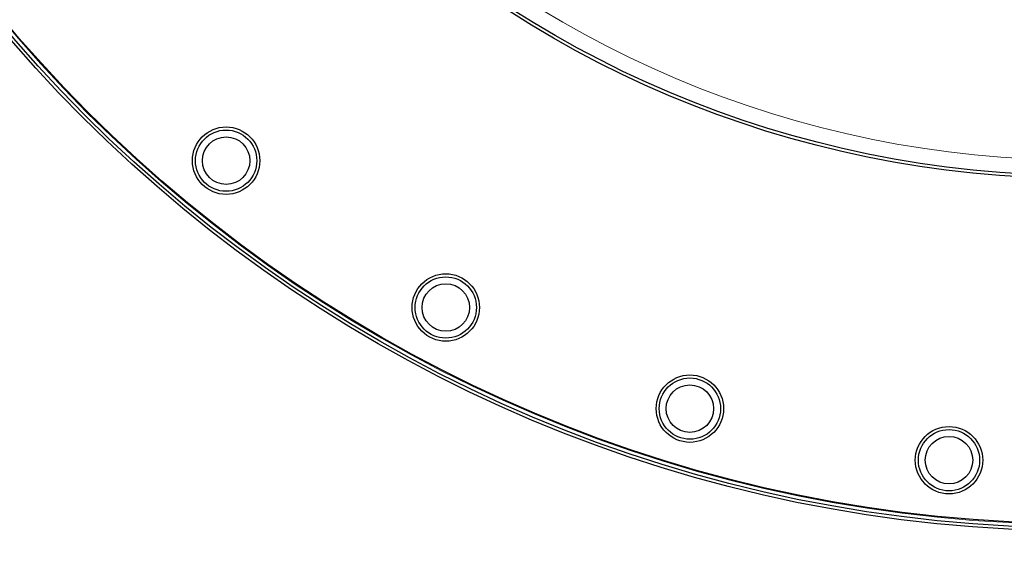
# Model space of a CAD drawing. Header units: inches. Extents: x 0 to 20790, y -12 to 14700.
# Tile 238 of 256: x 9625 to 9946, y 3211 to 3389. Entities that reach past the tile are written whole.
import ezdxf

# ---------------------------------------------------------------- set-up
doc = ezdxf.new("R2010")
doc.units = ezdxf.units.IN
doc.layers.add('1', color=7, linetype='Continuous', true_color=0xffffff)
doc.layers.add('254', color=7, linetype='Continuous', true_color=0xffffff)
doc.styles.add('latin_extended', font='simplex.shx')
doc.dimstyles.get("Standard").update_dxf_attribs({"dimtxt": 0.18, "dimasz": 0.18, "dimexe": 0.18, "dimexo": 0.0625, "dimgap": 0.09, "dimtad": 0, "dimtih": 1, "dimtoh": 1, "dimdec": 4, "dimzin": 0, "dimdsep": 46, "dimtxsty": 'Standard', "dimcen": 0.09, "dimadec": 0, "dimazin": 0, "dimtfac": 1, "dimtdec": 4, "dimtofl": 0, "dimtmove": 0, "dimatfit": 3, "dimfxl": 1, "dimtolj": 1, "dimtzin": 0, "dimarcsym": 0})

# ---------------------------------------------------------------- blocks, each defined once
blk = doc.blocks.new('_U8')
at = {"layer": '254', "color": 3, "linetype": 'Continuous', "lineweight": 13, "transparency": 16777216}
for p, q in [((9936.19, 3683), (8492.69, 3683)), ((8527.69, 3560.5), (8527.69, 2652.5)), ((9936.19, 2530), (8492.69, 2530))]:
    blk.add_line(p, q, dxfattribs=at)
at = {"layer": '254', "color": 3, "transparency": 16777216}
for points in [[(8548.1, 3560.5), (8507.27, 3560.5), (8527.69, 3683)], [(8507.27, 2652.5), (8548.1, 2652.5), (8527.69, 2530)]]:
    blk.add_solid(points, dxfattribs=at)
at = {"layer": 'Defpoints', "color": 0, "transparency": 16777216}
for p in [(9971.19, 3683), (8527.69, 2530), (9971.19, 2530)]:
    blk.add_point(p, dxfattribs=at)
at = {"layer": '254', "color": 2, "lineweight": 13, "transparency": 16777216, "insert": (8343.94, 2807.93), "char_height": 122.5, "attachment_point": 1, "rotation": 90, "style": 'latin_extended'}
blk.add_mtext('\\A1;1153', dxfattribs=at)

msp = doc.modelspace()

# ---------------------------------------------------------------- linework, layer by layer
at = {"layer": '1', "color": 110, "linetype": 'Continuous', "lineweight": 13}
for radius in [616.6, 458.862, 340]:
    msp.add_circle((9971.186, 3683), radius, dxfattribs=at)
at = {"layer": '1', "color": 2, "linetype": 'Continuous', "lineweight": 25}
for centre, radius in [((9971.186, 3683), 615), ((9971.186, 3683), 613), ((9971.186, 3683), 461), ((9971.186, 3683), 460), ((9971.186, 3683), 458.594), ((9971.186, 3683), 346), ((9971.186, 3683), 345), ((9692.053, 3342.876), 11), ((9692.053, 3342.876), 10), ((9692.053, 3342.876), 7.75), ((9763.771, 3294.955, 0), 11), ((9763.771, 3294.955, 0), 10), ((9763.771, 3294.955, 0), 7.75), ((9843.461, 3261.947), 11), ((9843.461, 3261.947), 10), ((9843.461, 3261.947), 7.75), ((9928.058, 3245.119), 11), ((9928.058, 3245.119), 10), ((9928.058, 3245.119), 7.75)]:
    msp.add_circle(centre, radius, dxfattribs=at)

# ---------------------------------------------------------------- dimensions: what is measured, and where the dimension line sits
at = {"layer": '254', "color": 2, "linetype": 'Continuous', "lineweight": 13}
dim = msp.add_linear_dim(base=(8527.686, 2530), p1=(9971.186, 3683), p2=(9971.186, 2530), angle=90, dimstyle='Standard', override={"dimscale": 35, "dimtxt": 3.5, "dimasz": 3.5, "dimexe": 1, "dimexo": 1, "dimgap": 1.75, "dimtad": 1, "dimtih": 0, "dimtoh": 0, "dimdec": 2, "dimlfac": 1, "dimzin": 8, "dimdsep": 46, "dimlunit": 2, "dimtxsty": 'latin_extended', "dimsah": 1, "dimse1": 0, "dimse2": 0, "dimsd1": 0, "dimsd2": 0, "dimclrd": 3, "dimclre": 3, "dimclrt": 2, "dimtol": 0, "dimtm": -0.1, "dimtfac": 0.714286, "dimtdec": 3, "dimtofl": 1, "dimtmove": 0, "dimtzin": 8, "dimlwd": 13, "dimlwe": 13}, dxfattribs=at)
dim.commit()
dim.dimension.update_dxf_attribs({"geometry": '_U8', "text_midpoint": (8527.686, 3000.428), "dimtype": 160})

doc.saveas('drawing.dxf')
